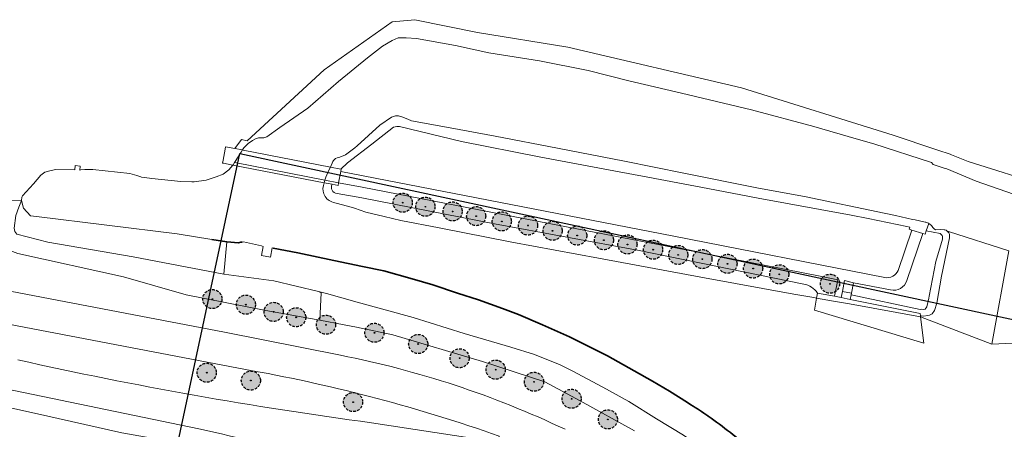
# Model space of a CAD drawing. Header units: metres. Extents: x 147053 to 148259, y 410382 to 411354.
# Tile 12 of 37: x 147345 to 147576, y 410833 to 410929. Entities that reach past the tile are written whole.
import ezdxf

# ---------------------------------------------------------------- set-up
doc = ezdxf.new("R2010")
doc.units = ezdxf.units.M
doc.linetypes.add('HIDDEN', pattern=[9.525, 6.35, -3.175])
for name, color, linetype, lineweight in [('B-WE-GK-BESCHOEIING-G', 130, 'GK-BESCHOEIING', 35), ('B-WE-GR-BEPLANTING_CULTUUR_BOSPLANTSOEN-GV', 90, 'Continuous', 18), ('B-WE-GR-BOOM-S', 90, 'Continuous', 25), ('B-WE-GR-MOERAS-GV', 120, 'Continuous', 13), ('B-WE-IE-TERREINAFSCHEIDING_KUNSTMATIG_HEKWERK-G', 20, 'IE-TERREINAFSCHEIDING-KUNSTMATIG', 18), ('B-WE-KW-KUNSTWERK_DEK-GV', 170, 'Continuous', 18), ('B-WE-KW-KUNSTWERK_STEIGER-GV', 170, 'Continuous', 18), ('B-WE-OG-TERREIN_CULTUURSCHEIDING-GV', 7, 'Continuous', 18), ('B-WE-OG-WATER_MEER-GV', 140, 'Continuous', 18), ('B-WE-OG-WATER_SLOOT-GV', 120, 'Continuous', 18), ('B-WE-VH-VERHARDING_ASFALT-GV', 252, 'Continuous', 18), ('B-WE-VH-VERHARDING_HALFVERHARDING-GV', 252, 'Continuous', 18), ('B-WE-VH-VERHARDING_TEGEL-GV', 252, 'Continuous', 18)]:
    doc.layers.add(name, color=color, linetype=linetype, lineweight=lineweight)
doc.layers.add('B-WE-GR-BOOM-A', color=7, linetype='Continuous', lineweight=25, true_color=0x4c994c)
doc.linetypes.add('GK-BESCHOEIING', pattern='A,30,-5,[1,NLCS.SHX,S=1,R=0,X=0,Y=0],-5', length=40)
doc.linetypes.add('IE-TERREINAFSCHEIDING-KUNSTMATIG', pattern='A,4,[82,NLCS.SHX,S=0.75,R=90,X=0,Y=0],4,-2', length=10)

# ---------------------------------------------------------------- blocks, each defined once
blk = doc.blocks.new('bestaande boom')
at = {"layer": 'B-WE-GR-BOOM-A', "transparency": 33554457}
h = blk.add_hatch(color=256, dxfattribs=at)
h.dxf.hatch_style = 1
edge = h.paths.add_edge_path()
edge.add_arc((0, 0), 2.24, 0, 360)
edge = h.paths.add_edge_path(flags=17)
edge.add_arc((0, 0), 0.088, 0, 360)
at = {"linetype": 'HIDDEN', "ltscale": 0.1}
blk.add_circle((0, 0), 2.24, dxfattribs=at)
at = {"linetype": 'Continuous'}
blk.add_circle((0, 0), 0.088, dxfattribs=at)

msp = doc.modelspace()

# ---------------------------------------------------------------- linework, layer by layer
at = {"layer": 'B-WE-GK-BESCHOEIING-G'}
for points in [[(147393.51, 410876.82), (147389.99, 410877.39)], [(147396.24, 410876.66), (147393.51, 410876.82)], [(147397.17, 410876.79), (147396.83, 410876.74)], [(147396.83, 410876.74), (147396.24, 410876.66)], [(147410.19, 410874.25), (147404.42, 410875.37)], [(147418.67, 410872.48), (147410.19, 410874.25)], [(147425.35, 410871.1), (147418.67, 410872.48)], [(147430.36, 410870.03), (147425.35, 410871.1)], [(147437.08, 410868.17), (147430.36, 410870.03)], [(147441.86, 410866.76), (147437.08, 410868.17)], [(147447.67, 410864.85), (147441.86, 410866.76)], [(147452.61, 410863.23), (147447.67, 410864.85)], [(147458.25, 410861.22), (147452.61, 410863.23)], [(147462.04, 410859.78), (147458.25, 410861.22)], [(147467.62, 410857.39), (147462.04, 410859.78)], [(147473.98, 410854.57), (147467.62, 410857.39)], [(147482.89, 410850.14), (147473.98, 410854.57)], [(147489.19, 410846.62), (147482.89, 410850.14)], [(147493.48, 410844.19), (147489.19, 410846.62)], [(147497.43, 410841.83), (147493.48, 410844.19)], [(147501.7, 410839.17), (147497.43, 410841.83)], [(147502.48, 410838.66), (147501.7, 410839.17)], [(147502.5, 410838.65), (147502.48, 410838.66)], [(147506.49, 410836.02), (147506.46, 410836.03)], [(147506.55, 410835.97), (147506.49, 410836.02)]]:
    msp.add_lwpolyline(points, dxfattribs=at)
for points in [[(147506.46, 410836.03, 0.01128), (147502.5, 410838.65)], [(147516.69, 410827.99, 0.030211), (147506.55, 410835.97)]]:
    msp.add_lwpolyline(points, format="xyb", dxfattribs=at)
at = {"layer": 'B-WE-GR-BEPLANTING_CULTUUR_BOSPLANTSOEN-GV'}
for points in [[(147351.49, 410876.8), (147344.22, 410878.66), (147343.76, 410879.26), (147343.59, 410880.06), (147344.01, 410883.06), (147344.72, 410884.99), (147345.3, 410886.56), (147336.92, 410886.61), (147336.41, 410885.32), (147336.36, 410882.21), (147336.34, 410880.45), (147337.31, 410878.18), (147338.86, 410876.14), (147339.56, 410875.89), (147344.48, 410874.15), (147369.26, 410868.64), (147384.02, 410864.4), (147402.66, 410860.78), (147415.36, 410858.45), (147415.65, 410864.92), (147415.05, 410865.21), (147404.58, 410867.72), (147392.82, 410869.31)], [(147351.49, 410876.8), (147371.55, 410873.33), (147392.82, 410869.31), (147393.51, 410876.82), (147389.99, 410877.39), (147381.89, 410878.72), (147348.84, 410882.77), (147347.44, 410882.94), (147345.83, 410884.76), (147345.3, 410886.56)]]:
    msp.add_lwpolyline(points, dxfattribs=at)
at = {"layer": 'B-WE-GR-MOERAS-GV'}
msp.add_lwpolyline([(147573.14, 410852.88), (147577.09, 410874.74), (147562.98, 410879.25), (147562.54, 410879.45), (147562.63, 410879.38), (147563.01, 410878.98), (147563.16, 410878.62), (147563.2, 410878.47), (147563.16, 410877.81), (147561.35, 410868.82), (147560.23, 410862.5), (147559.67, 410860.79), (147559.09, 410859.96), (147558.52, 410859.67), (147558.09, 410859.57), (147557.07, 410859.42), (147556.46, 410859.52), (147556.37, 410859.55), (147556.41, 410859.26)], close=True, dxfattribs=at)
at = {"layer": 'B-WE-IE-TERREINAFSCHEIDING_KUNSTMATIG_HEKWERK-G', "ltscale": 0.2}
for points in [[(147416.57, 410891.34), (147395.41, 410895.45)], [(147419.79, 410890.71), (147416.57, 410891.34)]]:
    msp.add_lwpolyline(points, dxfattribs=at)
at = {"layer": 'B-WE-KW-KUNSTWERK_DEK-GV'}
msp.add_lwpolyline([(147418.26, 410890.35), (147419.67, 410890.08), (147419.79, 410890.71), (147420.26, 410893.34), (147420.36, 410893.91), (147420.32, 410893.91), (147417.85, 410894.39), (147397.39, 410898.36), (147397.23, 410898.39), (147395.45, 410898.73), (147393.26, 410899.16), (147393.14, 410898.57), (147392.67, 410895.98), (147392.54, 410895.31), (147392.61, 410895.3), (147392.77, 410895.27), (147394.97, 410894.84), (147416.42, 410890.7)], close=True, dxfattribs=at)
at = {"layer": 'B-WE-KW-KUNSTWERK_STEIGER-GV'}
msp.add_lwpolyline([(147532.19, 410864.85), (147531.98, 410863.68), (147531.47, 410860.81), (147557.14, 410853.06), (147556.41, 410859.26), (147556.37, 410859.55), (147556.31, 410860.08), (147539.88, 410863.35), (147537.78, 410863.77), (147536.21, 410864.09)], close=True, dxfattribs=at)
at = {"layer": 'B-WE-OG-TERREIN_CULTUURSCHEIDING-GV'}
for points in [[(147536.21, 410864.09), (147536.94, 410867.96), (147532.8, 410868.77), (147503.31, 410874.55), (147469.19, 410881.16), (147425.34, 410889.64), (147419.79, 410890.71), (147419.67, 410890.08), (147418.26, 410890.35)], [(147419.4, 410888.19), (147425.2, 410887.17), (147456.35, 410881.09), (147490.3, 410874.83), (147528.98, 410866.92)], [(147549.37, 410865.57), (147540.65, 410867.24), (147540.17, 410864.82), (147540.1, 410864.44), (147556.3, 410861.01), (147556.66, 410861.04), (147557, 410860.97), (147557.44, 410861.1), (147557.86, 410861.58), (147558.34, 410863.66), (147558.43, 410864.09), (147559.99, 410872.21), (147561.51, 410877.51), (147561.54, 410878.13), (147561.5, 410878.32), (147561.03, 410878.8), (147557.75, 410879.47), (147557.47, 410878.63), (147556.92, 410878.81)], [(147282.01, 410876.83), (147392.96, 410855.65), (147420.25, 410850.25)], [(147502.5, 410838.65), (147502.48, 410838.66), (147501.7, 410839.17), (147497.43, 410841.83), (147493.48, 410844.19), (147489.19, 410846.62), (147482.89, 410850.14), (147473.98, 410854.57), (147467.62, 410857.39), (147462.04, 410859.78), (147458.25, 410861.22), (147452.61, 410863.23), (147447.67, 410864.85), (147441.86, 410866.76), (147437.08, 410868.17), (147430.36, 410870.03), (147425.35, 410871.1), (147418.67, 410872.48), (147410.19, 410874.25), (147404.42, 410875.37), (147404.14, 410875.42), (147403.76, 410873.27), (147401.64, 410873.62), (147402.06, 410875.79), (147401.68, 410875.88), (147397.47, 410876.83), (147397.17, 410876.79), (147396.83, 410876.74), (147396.24, 410876.66), (147393.51, 410876.82), (147392.82, 410869.31), (147404.58, 410867.72), (147415.05, 410865.21)], [(147556.92, 410878.81), (147553.15, 410867.79)], [(147399.53, 410846.63), (147349.64, 410856.16), (147275.66, 410870.3), (147267.02, 410871.48), (147251.2, 410872.17), (147251.02, 410868.33), (147252.59, 410868.06), (147266.02, 410865.32)], [(147489.23, 410832.54), (147476.45, 410839.55), (147474.43, 410840.63), (147468.18, 410843.99), (147460.98, 410846.34), (147453.57, 410848.76), (147432.5, 410855.01), (147423.95, 410856.82), (147421.12, 410857.4), (147415.36, 410858.45), (147402.66, 410860.78), (147384.02, 410864.4), (147369.26, 410868.64), (147344.48, 410874.15)], [(147514.49, 410821.57), (147507.72, 410826.64), (147500.73, 410831.49), (147494.42, 410835.32), (147487.93, 410839.4), (147481.81, 410842.77), (147474.58, 410846.62), (147471.81, 410848), (147465.8, 410850.43), (147460.22, 410852.12), (147449.29, 410855.38), (147437.29, 410859.11), (147424.15, 410862.7), (147416.94, 410864.76), (147415.05, 410865.21), (147415.65, 410864.92), (147415.36, 410858.45)], [(147532.19, 410864.85), (147536.21, 410864.09)], [(147217.27, 410861.66), (147237.83, 410859.32), (147264.04, 410854.6), (147291.14, 410848.58), (147320.67, 410842.77), (147348.4, 410836.71), (147368.91, 410832.05), (147388.39, 410828.62), (147413.85, 410821.98), (147432.7, 410815.67), (147450.49, 410809.38), (147465.32, 410802.4), (147476.08, 410795.4), (147485.21, 410788.85), (147495.71, 410782.03), (147544.72, 410734.42)], [(147386.95, 410833.04), (147313.23, 410848.27)], [(147506.55, 410835.97), (147506.49, 410836.02), (147506.46, 410836.03)], [(147427.49, 410834.45), (147457.25, 410829.85), (147457.46, 410831.3)]]:
    msp.add_lwpolyline(points, dxfattribs=at)
for points in [[(147418.26, 410890.35, 0.540628), (147419.4, 410888.19)], [(147553.15, 410867.79, -0.396209), (147549.37, 410865.57)], [(147528.98, 410866.92, -0.21878), (147532.19, 410864.85)], [(147344.51, 410849.19, 0.022396), (147427.49, 410834.45)], [(147420.25, 410850.25, -0.062466), (147472.93, 410832.9)], [(147457.46, 410831.3, 0.040181), (147399.53, 410846.63)], [(147506.46, 410836.03, 0.01128), (147502.5, 410838.65)], [(147516.69, 410827.99, 0.030211), (147506.55, 410835.97)], [(147442.8, 410815.96, 0.038717), (147386.95, 410833.04)]]:
    msp.add_lwpolyline(points, format="xyb", dxfattribs=at)
at = {"layer": 'B-WE-OG-WATER_MEER-GV'}
for points in [[(147587.01, 410884.97), (147569.44, 410891.08), (147562.57, 410893.95), (147562.18, 410894.07), (147559.36, 410895.01), (147558.95, 410895.42), (147545.46, 410899.84), (147541.3, 410901.04), (147531.36, 410903.92), (147516.72, 410907.84), (147500.25, 410911.71), (147487.9, 410914.61), (147478.4, 410917.01), (147466.92, 410919.32), (147455.05, 410921.15), (147447.19, 410922.87), (147438.1, 410924.57), (147435.67, 410924.7), (147433.74, 410924.72), (147432.33, 410924.1), (147430.09, 410922.74), (147426.58, 410920.03), (147419.77, 410914.49), (147412.58, 410908.18), (147406, 410903.68), (147402.9, 410901.48), (147402.26, 410901.27), (147401.87, 410901.23), (147401.41, 410901.24), (147400.96, 410901.24), (147400.25, 410901.02), (147399.57, 410900.59), (147398.77, 410900.09), (147398.61, 410899.99), (147397.54, 410898.9), (147397.23, 410898.39), (147396.88, 410897.85), (147395.37, 410895.45), (147395.05, 410894.94), (147394.97, 410894.84), (147416.42, 410890.7), (147416.57, 410891.34), (147416.74, 410892.03), (147417.59, 410893.85), (147417.85, 410894.39), (147418.45, 410895.69), (147418.57, 410895.95), (147419.04, 410896.43), (147419.46, 410896.55), (147420.08, 410896.73), (147421.42, 410897.28), (147423.56, 410898.89), (147424.11, 410899.38), (147429.48, 410904.2), (147432.23, 410906.11), (147433.1, 410906.38), (147433.86, 410906.38), (147434.63, 410906.17), (147436.05, 410905.59), (147436.86, 410905.26), (147445.98, 410903.59), (147456.53, 410901.66), (147471.15, 410898.79), (147486.92, 410895.8), (147500.82, 410892.99), (147518.33, 410889.47), (147529.15, 410887.47), (147547.84, 410883.59), (147550.48, 410883.01), (147554.52, 410882.13), (147555.16, 410882.05), (147557.5, 410881.48), (147557.65, 410881.45), (147557.81, 410881.4), (147558.24, 410881.26), (147558.33, 410881.19), (147558.99, 410880.68), (147559.28, 410880.24), (147559.59, 410879.9), (147559.89, 410879.7), (147561.15, 410879.74), (147561.92, 410879.69), (147562.11, 410879.64), (147562.39, 410879.56), (147562.54, 410879.45), (147562.98, 410879.25), (147577.09, 410874.74), (147573.14, 410852.88)], [(147394.97, 410894.84), (147394.01, 410893.72), (147392.64, 410892.7), (147391.01, 410892.11), (147388.72, 410891.29), (147385.84, 410890.91), (147385.35, 410890.93), (147382.74, 410891.02), (147375.95, 410891.74), (147374.23, 410891.93), (147373.48, 410892.02), (147373.31, 410892.08), (147372.38, 410892.4), (147370.8, 410892.89), (147367.84, 410893.17), (147362.1, 410893.82), (147360.23, 410893.78), (147359.27, 410893.71), (147359.05, 410893.69), (147359.07, 410894.61), (147357.95, 410894.74), (147357.86, 410893.76), (147353.29, 410893.8), (147351.67, 410893.42), (147350.82, 410893.22), (147349.89, 410892.5), (147348.15, 410890.45), (147345.6, 410887.62), (147345.38, 410887.3), (147345.3, 410886.56), (147345.83, 410884.76), (147347.44, 410882.94), (147348.84, 410882.77), (147381.89, 410878.72), (147389.99, 410877.39), (147393.51, 410876.82), (147396.24, 410876.66), (147396.83, 410876.74), (147397.17, 410876.79), (147397.47, 410876.83), (147401.68, 410875.88), (147402.06, 410875.79), (147401.64, 410873.62), (147403.76, 410873.27), (147404.14, 410875.42), (147404.42, 410875.37), (147410.19, 410874.25), (147418.67, 410872.48), (147425.35, 410871.1), (147430.36, 410870.03), (147437.08, 410868.17), (147441.86, 410866.76), (147447.67, 410864.85), (147452.61, 410863.23), (147458.25, 410861.22), (147462.04, 410859.78), (147467.62, 410857.39), (147473.98, 410854.57), (147482.89, 410850.14), (147489.19, 410846.62), (147493.48, 410844.19), (147497.43, 410841.83), (147501.7, 410839.17), (147502.48, 410838.66), (147502.5, 410838.65)], [(147656.79, 410856.95), (147573.14, 410852.88), (147556.41, 410859.26), (147539.69, 410862.28), (147535.95, 410862.95), (147531.98, 410863.68), (147531.32, 410863.8), (147526.65, 410864.6), (147505.65, 410868.4), (147480.8, 410873.05), (147460.48, 410876.77), (147443.42, 410880.12), (147434.37, 410881.83), (147430.48, 410882.79), (147426.19, 410883.78), (147423.49, 410884.73), (147422.74, 410884.99), (147419.48, 410885.81), (147418.6, 410886.06), (147418.16, 410886.21)], [(147506.46, 410836.03), (147506.49, 410836.02), (147506.55, 410835.97)]]:
    msp.add_lwpolyline(points, dxfattribs=at)
for points in [[(147418.16, 410886.21, -0.429844), (147416.42, 410890.7)], [(147502.5, 410838.65, -0.01128), (147506.46, 410836.03)], [(147506.55, 410835.97, -0.030211), (147516.69, 410827.99)]]:
    msp.add_lwpolyline(points, format="xyb", dxfattribs=at)
at = {"layer": 'B-WE-OG-WATER_SLOOT-GV'}
for points in [[(147585.48, 410890.04), (147567.61, 410895.72), (147563.69, 410897.29), (147563.34, 410897.41), (147560.44, 410898.35), (147559.98, 410898.5), (147549.99, 410901.87), (147514.33, 410912.93), (147473.6, 410922.53), (147452.42, 410925.94), (147437.65, 410928.94), (147432.35, 410928.47), (147416.4, 410917.17), (147398.3, 410900.55), (147397.01, 410900.88), (147395.45, 410898.73), (147393.26, 410899.16), (147393.14, 410898.57), (147392.67, 410895.98), (147392.54, 410895.31), (147392.61, 410895.3), (147392.77, 410895.27), (147394.97, 410894.84), (147395.05, 410894.94), (147395.37, 410895.45), (147396.88, 410897.85), (147397.23, 410898.39), (147397.54, 410898.9), (147398.61, 410899.99), (147398.77, 410900.09), (147399.57, 410900.59), (147400.25, 410901.02), (147400.96, 410901.24), (147401.41, 410901.24), (147401.87, 410901.23), (147402.26, 410901.27), (147402.9, 410901.48), (147406, 410903.68), (147412.58, 410908.18), (147419.77, 410914.49), (147426.58, 410920.03), (147430.09, 410922.74), (147432.33, 410924.1), (147433.74, 410924.72), (147435.67, 410924.7), (147438.1, 410924.57), (147447.19, 410922.87), (147455.05, 410921.15), (147466.92, 410919.32), (147478.4, 410917.01), (147487.9, 410914.61), (147500.25, 410911.71), (147516.72, 410907.84), (147531.36, 410903.92), (147541.3, 410901.04), (147545.46, 410899.84), (147558.95, 410895.42), (147559.36, 410895.01), (147562.18, 410894.07), (147562.57, 410893.95), (147569.44, 410891.08), (147587.01, 410884.97)], [(147558.33, 410881.19), (147558.24, 410881.26), (147557.81, 410881.4), (147557.65, 410881.45), (147557.5, 410881.48), (147555.16, 410882.05), (147554.52, 410882.13), (147550.48, 410883.01), (147547.84, 410883.59), (147529.15, 410887.47), (147518.33, 410889.47), (147500.82, 410892.99), (147486.92, 410895.8), (147471.15, 410898.79), (147456.53, 410901.66), (147445.98, 410903.59), (147436.86, 410905.26), (147436.05, 410905.59), (147434.63, 410906.17), (147433.86, 410906.38), (147433.1, 410906.38), (147432.23, 410906.11), (147429.48, 410904.2), (147424.11, 410899.38), (147423.56, 410898.89), (147421.42, 410897.28), (147420.08, 410896.73), (147419.46, 410896.55), (147419.04, 410896.43), (147418.57, 410895.95), (147418.45, 410895.69), (147417.85, 410894.39), (147417.59, 410893.85), (147416.74, 410892.03), (147416.57, 410891.34)], [(147419.79, 410890.71), (147420.26, 410893.34), (147420.36, 410893.91), (147420.32, 410893.91), (147421.84, 410895.36), (147427.6, 410899.75), (147432.69, 410903.71), (147433.48, 410903.9), (147434.05, 410903.9), (147448.62, 410900.42), (147466.86, 410896.8), (147484.37, 410893.54), (147492.37, 410892.05), (147506.42, 410889.37), (147518.24, 410887.11), (147540.14, 410883.11), (147544.11, 410882.29), (147553.14, 410880.42), (147553.9, 410880.26), (147553.75, 410879.83), (147554.38, 410879.63), (147556.92, 410878.81), (147557.47, 410878.63), (147557.75, 410879.47)], [(147418.26, 410890.35), (147419.67, 410890.08), (147419.79, 410890.71), (147416.57, 410891.34), (147416.42, 410890.7)], [(147418.16, 410886.21), (147418.6, 410886.06), (147419.48, 410885.81), (147422.74, 410884.99), (147423.49, 410884.73), (147426.19, 410883.78), (147430.48, 410882.79), (147434.37, 410881.83), (147443.42, 410880.12), (147460.48, 410876.77), (147480.8, 410873.05), (147505.65, 410868.4), (147526.65, 410864.6), (147531.32, 410863.8), (147531.98, 410863.68), (147532.19, 410864.85)], [(147425.2, 410887.17), (147419.4, 410888.19)], [(147528.98, 410866.92), (147490.3, 410874.83), (147456.35, 410881.09), (147425.2, 410887.17)], [(147531.98, 410863.68), (147535.95, 410862.95), (147539.69, 410862.28), (147556.41, 410859.26), (147556.37, 410859.55), (147556.46, 410859.52), (147557.07, 410859.42), (147558.09, 410859.57), (147558.52, 410859.67), (147559.09, 410859.96), (147559.67, 410860.79), (147560.23, 410862.5), (147561.35, 410868.82), (147563.16, 410877.81), (147563.2, 410878.47), (147563.16, 410878.62), (147563.01, 410878.98), (147562.63, 410879.38), (147562.54, 410879.45), (147562.39, 410879.56), (147562.11, 410879.64), (147561.92, 410879.69), (147561.15, 410879.74), (147559.89, 410879.7), (147559.59, 410879.9), (147559.28, 410880.24), (147558.99, 410880.68), (147558.33, 410881.19), (147557.75, 410879.47), (147561.03, 410878.8), (147561.5, 410878.32), (147561.54, 410878.13), (147561.51, 410877.51), (147559.99, 410872.21), (147558.43, 410864.09), (147558.34, 410863.66), (147557.86, 410861.58), (147557.44, 410861.1), (147557, 410860.97), (147556.66, 410861.04), (147556.3, 410861.01), (147540.1, 410864.44), (147539.88, 410863.35), (147537.78, 410863.77), (147536.21, 410864.09), (147532.19, 410864.85)], [(147480.31, 410768.66), (147484.66, 410770.16), (147484.85, 410770.23), (147485.39, 410770.54), (147486.19, 410771), (147487.11, 410771.96), (147488.23, 410773.72), (147489.29, 410777.56), (147489.52, 410779.42), (147489.62, 410780.24), (147489.57, 410782.02), (147488.52, 410784.93), (147485.21, 410788.85), (147476.08, 410795.4), (147465.32, 410802.4), (147450.49, 410809.38), (147432.7, 410815.67), (147413.85, 410821.98), (147388.39, 410828.62), (147368.91, 410832.05), (147348.4, 410836.71), (147320.67, 410842.77)]]:
    msp.add_lwpolyline(points, dxfattribs=at)
for points in [[(147416.42, 410890.7, 0.429844), (147418.16, 410886.21)], [(147419.4, 410888.19, -0.540628), (147418.26, 410890.35)], [(147532.19, 410864.85, 0.21878), (147528.98, 410866.92)]]:
    msp.add_lwpolyline(points, format="xyb", dxfattribs=at)
at = {"layer": 'B-WE-VH-VERHARDING_ASFALT-GV'}
for points in [[(147221.88, 410892.09), (147182.24, 410899.57), (147143.66, 410906.95), (147116.65, 410912.15), (147113.97, 410897.88), (147113.54, 410895.57), (147114.53, 410895.38), (147120.88, 410894.15), (147133.25, 410891.8), (147141.98, 410890.12), (147155.71, 410887.49), (147166.49, 410885.45), (147186.7, 410881.59), (147199.58, 410879.14), (147213.12, 410876.53), (147227.14, 410873.84), (147230.82, 410873.26), (147234.43, 410873), (147243.45, 410872.51), (147251.2, 410872.17), (147267.02, 410871.48), (147275.66, 410870.3), (147349.64, 410856.16), (147399.53, 410846.63)], [(147547.98, 410868.49), (147498.45, 410878.18), (147460.24, 410885.62), (147420.26, 410893.34), (147419.79, 410890.71), (147425.34, 410889.64), (147469.19, 410881.16), (147503.31, 410874.55), (147532.8, 410868.77), (147536.94, 410867.96), (147536.21, 410864.09), (147537.78, 410863.77), (147538.05, 410865.22)], [(147554.38, 410879.63), (147551.14, 410870.16)], [(147553.15, 410867.79), (147556.92, 410878.81), (147554.38, 410879.63)], [(147420.25, 410850.25), (147392.96, 410855.65), (147282.01, 410876.83)], [(147540.65, 410867.24), (147549.37, 410865.57)], [(147313.23, 410848.27), (147386.95, 410833.04)], [(147457.25, 410829.85), (147427.49, 410834.45)]]:
    msp.add_lwpolyline(points, dxfattribs=at)
for points in [[(147551.14, 410870.16, -0.352488), (147547.98, 410868.49)], [(147549.37, 410865.57, 0.396209), (147553.15, 410867.79)], [(147427.49, 410834.45, -0.022396), (147344.51, 410849.19)], [(147472.93, 410832.9, 0.062466), (147420.25, 410850.25)], [(147399.53, 410846.63, -0.040181), (147457.46, 410831.3)], [(147386.95, 410833.04, -0.038717), (147442.8, 410815.96)]]:
    msp.add_lwpolyline(points, format="xyb", dxfattribs=at)
msp.add_lwpolyline([(147540.65, 410867.24), (147538.52, 410867.75), (147538.05, 410865.22), (147540.17, 410864.82)], close=True, dxfattribs=at)
at = {"layer": 'B-WE-VH-VERHARDING_HALFVERHARDING-GV'}
msp.add_lwpolyline([(147392.54, 410895.31), (147392.61, 410895.3), (147392.77, 410895.27), (147394.97, 410894.84), (147416.42, 410890.7), (147418.26, 410890.35), (147419.67, 410890.08), (147419.79, 410890.71), (147420.26, 410893.34), (147420.36, 410893.91), (147420.32, 410893.91), (147417.85, 410894.39), (147397.39, 410898.36), (147397.23, 410898.39), (147395.45, 410898.73), (147393.26, 410899.16), (147393.14, 410898.57), (147392.67, 410895.98)], close=True, dxfattribs=at)
at = {"layer": 'B-WE-VH-VERHARDING_TEGEL-GV'}
msp.add_lwpolyline([(147539.88, 410863.35), (147540.1, 410864.44), (147540.17, 410864.82), (147538.05, 410865.22), (147537.78, 410863.77)], close=True, dxfattribs=at)
at = {"layer": 'Defpoints'}
msp.add_lwpolyline([(147396.55, 410897.53), (148021.59, 410763.53), (147945.15, 410406.97), (147320.11, 410540.97)], close=True, dxfattribs=at)

# ---------------------------------------------------------------- block references
at = {"layer": 'B-WE-GR-BOOM-S'}
for p in [(147434.83, 410886.03), (147440.14, 410885.09), (147446.54, 410883.99), (147452.07, 410882.88), (147458.09, 410881.65), (147464.24, 410880.67), (147470.01, 410879.44), (147475.79, 410878.33), (147482.06, 410877.23), (147487.59, 410876.24), (147493.61, 410875.01), (147499.51, 410873.78), (147505.17, 410872.8), (147511.07, 410871.7), (147517.09, 410870.59), (147523.23, 410869.24), (147535.14, 410867.03), (147390.15, 410863.44), (147398.01, 410862.12), (147404.53, 410860.43), (147409.82, 410859.16), (147416.82, 410857.41), (147428.19, 410855.53), (147438.46, 410852.9), (147448.19, 410849.56), (147456.65, 410846.88), (147388.82, 410846.17), (147399.18, 410844.32), (147465.66, 410844.04), (147474.48, 410840.06), (147423.18, 410839.28), (147482.99, 410835.22)]:
    msp.add_blockref('bestaande boom', p, dxfattribs=at)

doc.saveas('drawing.dxf')
